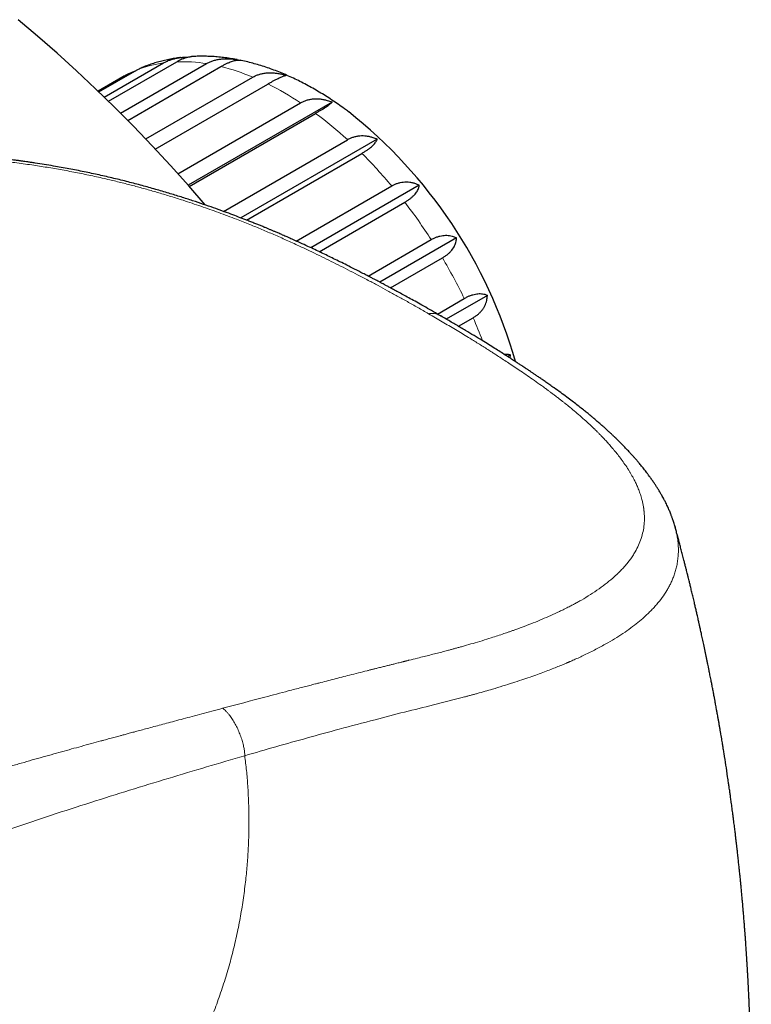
# Model space of a CAD drawing. Header units: millimetres. Extents: x 8 to 949, y 12 to 889.
# Tile 45 of 256: x 754 to 778, y 226 to 258. Entities that reach past the tile are written whole.
import ezdxf

# ---------------------------------------------------------------- set-up
doc = ezdxf.new("R2010")
doc.units = ezdxf.units.MM

msp = doc.modelspace()

# ---------------------------------------------------------------- linework, layer by layer
at = {"color": 7, "linetype": 'Continuous', "lineweight": 30}
for p, q in [((756.775, 255.288), (758.685, 256.391)), ((756.907, 255.159), (759.107, 256.429)), ((757.3, 254.77), (760.068, 256.368)), ((757.528, 254.541), (760.531, 256.274)), ((757.372, 255.945), (756.572, 255.484)), ((756.574, 255.482), (757.472, 256.001)), ((756.601, 255.456), (757.834, 256.168)), ((757.512, 256.022), (757.486, 256.008)), ((758.11, 253.941), (761.561, 255.933)), ((758.416, 253.617), (762.045, 255.712)), ((759.146, 252.824), (763.097, 255.105)), ((764.113, 255.132), (759.476, 252.455)), ((759.51, 252.416), (763.582, 254.766)), ((760.611, 251.611), (764.611, 253.919)), ((765.566, 253.936), (761.173, 251.4)), ((761.354, 251.331), (765.074, 253.478)), ((762.96, 250.654), (766.035, 252.429)), ((766.924, 252.455), (763.43, 250.438)), ((763.698, 250.312), (766.457, 251.905)), ((765.276, 249.526), (767.308, 250.699)), ((768.125, 250.753), (765.656, 249.327)), ((765.995, 249.147), (767.67, 250.114)), ((767.509, 248.305), (768.374, 248.804)), ((769.12, 248.904), (767.795, 248.139)), ((768.186, 247.91), (768.66, 248.184)), ((769.862, 246.99), (769.769, 246.936)), ((775.167, 241.45), (775.172, 241.432))]:
    msp.add_line(p, q, dxfattribs=at)
at = {"color": 7, "linetype": 'Continuous', "lineweight": 30, "flags": 128}
msp.add_lwpolyline([(760.03, 251.818), (759.499, 252.429), (758.911, 253.083), (758.316, 253.724), (757.715, 254.35), (757.108, 254.961), (756.495, 255.558), (755.877, 256.138), (755.254, 256.703), (754.626, 257.251), (753.995, 257.783)], dxfattribs=at)
at = {"color": 252, "linetype": 'Continuous', "lineweight": 0, "flags": 128}
msp.add_lwpolyline([(757.372, 255.945), (757.378, 255.949), (757.472, 256.001)], dxfattribs=at)
at = {"color": 252, "linetype": 'Continuous', "lineweight": 0}
for centre, radius, start, end in [((759.198, 252.693), 3.734, 97.8973, 111.4331), ((759.281, 251.542), 4.889, 80.7335, 92.0392), ((758.857, 249.508), 6.97, 67.1806, 76.1041), ((757.682, 246.94), 9.798, 56.4476, 63.5578), ((755.892, 244.371), 12.931, 47.6001, 53.5088), ((753.966, 242.336), 15.733, 39.9051, 45.089), ((752.554, 241.185), 17.556, 32.8158, 37.6344), ((752.23, 240.968), 17.945, 25.8926, 30.641), ((753.034, 241.335), 17.061, 20.9747, 23.6669)]:
    msp.add_arc(centre, radius, start, end, dxfattribs=at)
at = {"color": 7, "linetype": 'Continuous', "lineweight": 30}
msp.add_arc((754.882, 242.464), 15.746, 15.8708, 51.7013, dxfattribs=at)
for points, knots in [([(759.229, 256.563), (759.214, 256.561), (759.136, 256.553), (758.996, 256.53), (758.81, 256.495), (758.627, 256.452), (758.447, 256.404), (758.27, 256.349), (758.121, 256.297), (758.032, 256.261), (758, 256.248)], [0, 0, 0, 0, 0.035795, 0.185193, 0.333581, 0.481032, 0.627626, 0.773449, 0.918593, 1, 1, 1, 1]), ([(758.685, 256.391), (758.717, 256.408), (758.781, 256.443), (758.887, 256.486), (759.001, 256.521), (759.121, 256.548), (759.244, 256.567), (759.359, 256.577), (759.435, 256.578), (759.469, 256.579)], [0, 0, 0, 0, 0.145391, 0.29197, 0.442229, 0.593714, 0.739083, 0.885421, 1, 1, 1, 1]), ([(759.107, 256.429), (759.138, 256.446), (759.2, 256.48), (759.29, 256.522), (759.378, 256.555), (759.461, 256.578), (759.532, 256.592), (759.572, 256.595), (759.589, 256.596)], [0, 0, 0, 0, 0.172035, 0.345475, 0.523269, 0.702514, 0.874522, 1, 1, 1, 1]), ([(761.054, 256.496), (761.03, 256.501), (760.937, 256.519), (760.775, 256.544), (760.57, 256.571), (760.366, 256.59), (760.163, 256.602), (759.963, 256.607), (759.772, 256.606), (759.648, 256.6), (759.589, 256.597)], [0, 0, 0, 0, 0.049742, 0.190603, 0.330493, 0.469367, 0.607196, 0.743962, 0.879663, 1, 1, 1, 1]), ([(757.834, 256.168), (757.865, 256.185), (757.921, 256.216), (757.976, 256.239), (758, 256.249)], [0, 0, 0, 0, 0.55567, 1, 1, 1, 1]), ([(760.068, 256.368), (760.1, 256.385), (760.164, 256.419), (760.269, 256.46), (760.382, 256.491), (760.499, 256.513), (760.619, 256.525), (760.741, 256.528), (760.867, 256.522), (760.982, 256.508), (761.074, 256.493), (761.122, 256.483), (761.141, 256.479)], [0, 0, 0, 0, 0.107275, 0.215426, 0.326292, 0.438063, 0.54532, 0.653294, 0.763351, 0.874053, 0.951175, 1, 1, 1, 1]), ([(760.531, 256.274), (760.562, 256.292), (760.624, 256.326), (760.711, 256.37), (760.795, 256.408), (760.872, 256.438), (760.943, 256.46), (761.006, 256.474), (761.064, 256.482), (761.11, 256.482), (761.14, 256.48), (761.152, 256.477), (761.156, 256.476)], [0, 0, 0, 0, 0.109702, 0.220299, 0.333674, 0.447974, 0.557658, 0.668075, 0.780622, 0.893829, 0.972696, 1, 1, 1, 1]), ([(764.641, 254.82), (764.598, 254.853), (764.488, 254.935), (764.31, 255.06), (764.109, 255.197), (763.906, 255.328), (763.701, 255.454), (763.495, 255.574), (763.288, 255.687), (763.08, 255.795), (762.871, 255.897), (762.661, 255.992), (762.451, 256.081), (762.24, 256.163), (762.03, 256.238), (761.819, 256.307), (761.609, 256.368), (761.399, 256.422), (761.248, 256.458), (761.167, 256.474), (761.156, 256.476)], [0, 0, 0, 0, 0.0394437, 0.0991099, 0.1588369, 0.2186155, 0.2784338, 0.3382775, 0.398125, 0.4579522, 0.5177347, 0.5774446, 0.6370512, 0.6965214, 0.7558203, 0.8149116, 0.8737587, 0.9323258, 0.9905787, 1, 1, 1, 1]), ([(757.47, 255.999), (757.458, 255.993), (757.424, 255.976), (757.392, 255.957), (757.372, 255.944)], [0, 0, 0, 0, 0.363917, 1, 1, 1, 1]), ([(757.472, 256.001), (757.504, 256.018), (757.568, 256.053), (757.668, 256.096), (757.737, 256.12), (757.768, 256.13)], [0, 0, 0, 0, 0.351422, 0.705715, 1, 1, 1, 1]), ([(761.561, 255.933), (761.592, 255.95), (761.656, 255.984), (761.76, 256.022), (761.87, 256.051), (761.984, 256.069), (762.1, 256.076), (762.217, 256.073), (762.337, 256.06), (762.446, 256.039), (762.543, 256.016), (762.599, 255.998), (762.628, 255.99)], [0, 0, 0, 0, 0.104304, 0.20946, 0.317256, 0.425932, 0.530219, 0.635203, 0.742212, 0.849849, 0.924835, 1, 1, 1, 1]), ([(762.045, 255.712), (762.075, 255.73), (762.137, 255.765), (762.222, 255.812), (762.302, 255.854), (762.374, 255.891), (762.438, 255.921), (762.494, 255.946), (762.543, 255.966), (762.58, 255.978), (762.608, 255.986), (762.621, 255.988), (762.628, 255.99)], [0, 0, 0, 0, 0.1043039, 0.2094599, 0.3172561, 0.4259318, 0.5302193, 0.6352027, 0.742212, 0.8498488, 0.9248353, 1, 1, 1, 1]), ([(763.097, 255.105), (763.129, 255.122), (763.192, 255.155), (763.294, 255.193), (763.401, 255.22), (763.51, 255.235), (763.621, 255.239), (763.732, 255.232), (763.844, 255.214), (763.946, 255.19), (764.035, 255.162), (764.087, 255.142), (764.113, 255.132)], [0, 0, 0, 0, 0.1043039, 0.2094599, 0.3172561, 0.4259318, 0.5302193, 0.6352027, 0.742212, 0.8498488, 0.9248353, 1, 1, 1, 1]), ([(763.582, 254.766), (763.612, 254.784), (763.673, 254.82), (763.756, 254.87), (763.833, 254.918), (763.901, 254.962), (763.959, 255.002), (764.009, 255.038), (764.05, 255.071), (764.079, 255.096), (764.1, 255.117), (764.109, 255.127), (764.113, 255.132)], [0, 0, 0, 0, 0.104304, 0.20946, 0.317256, 0.425932, 0.530219, 0.635203, 0.742212, 0.849849, 0.924835, 1, 1, 1, 1]), ([(764.611, 253.919), (764.642, 253.936), (764.705, 253.97), (764.805, 254.007), (764.908, 254.034), (765.012, 254.048), (765.116, 254.05), (765.219, 254.042), (765.323, 254.023), (765.415, 253.997), (765.497, 253.968), (765.543, 253.947), (765.566, 253.936)], [0, 0, 0, 0, 0.104304, 0.20946, 0.317256, 0.425932, 0.530219, 0.635203, 0.742212, 0.849849, 0.924835, 1, 1, 1, 1]), ([(765.074, 253.478), (765.104, 253.496), (765.165, 253.532), (765.247, 253.586), (765.321, 253.64), (765.386, 253.692), (765.44, 253.742), (765.484, 253.79), (765.52, 253.836), (765.543, 253.875), (765.559, 253.909), (765.564, 253.927), (765.566, 253.936)], [0, 0, 0, 0, 0.104304, 0.20946, 0.317256, 0.425932, 0.530219, 0.635203, 0.742212, 0.849849, 0.924835, 1, 1, 1, 1]), ([(767.619, 248.242), (767.583, 248.262), (767.461, 248.332), (767.259, 248.448), (767.017, 248.585), (766.794, 248.71), (766.591, 248.822), (766.408, 248.923), (766.245, 249.012), (766.102, 249.089), (765.979, 249.155), (765.877, 249.21), (765.796, 249.253), (765.735, 249.285), (765.692, 249.308), (765.655, 249.328), (765.61, 249.351), (765.547, 249.385), (765.463, 249.429), (765.361, 249.482), (765.241, 249.544), (765.066, 249.634), (764.846, 249.747), (764.599, 249.871), (764.374, 249.984), (764.169, 250.085), (763.97, 250.182), (763.768, 250.279), (763.556, 250.38), (763.328, 250.486), (763.086, 250.598), (762.864, 250.698), (762.674, 250.782), (762.529, 250.846), (762.403, 250.9), (762.299, 250.945), (762.206, 250.984), (762.12, 251.02), (762.031, 251.058), (761.935, 251.097), (761.83, 251.141), (761.716, 251.187), (761.594, 251.236), (761.465, 251.287), (761.3, 251.352), (761.095, 251.431), (760.846, 251.525), (760.578, 251.623), (760.284, 251.728), (759.964, 251.839), (759.615, 251.956), (759.242, 252.076), (758.845, 252.198), (758.427, 252.321), (757.99, 252.442), (757.541, 252.561), (757.079, 252.675), (756.606, 252.784), (756.123, 252.887), (755.633, 252.983), (755.205, 253.06), (754.841, 253.121), (754.604, 253.158), (754.426, 253.185), (754.317, 253.2), (754.225, 253.213), (754.155, 253.223), (754.102, 253.23), (754.054, 253.237), (754.002, 253.244), (753.944, 253.251), (753.878, 253.26), (753.783, 253.272), (753.655, 253.288), (753.494, 253.307), (753.322, 253.326), (753.144, 253.345), (752.96, 253.363), (752.717, 253.386), (752.411, 253.412), (752.039, 253.439), (751.65, 253.462), (751.248, 253.481), (750.845, 253.494), (750.441, 253.502), (750.044, 253.504), (749.655, 253.5), (749.286, 253.492), (748.936, 253.48), (748.605, 253.464), (748.289, 253.446), (748.05, 253.43), (747.883, 253.417), (747.783, 253.41), (747.684, 253.402), (747.59, 253.394), (747.508, 253.386), (747.442, 253.38), (747.395, 253.376), (747.36, 253.373), (747.32, 253.369), (747.263, 253.363), (747.183, 253.355), (747.084, 253.345), (746.966, 253.333), (746.834, 253.318), (746.69, 253.301), (746.536, 253.283), (746.374, 253.262), (746.209, 253.24), (745.99, 253.21), (745.717, 253.17), (745.453, 253.127), (745.248, 253.093), (745.103, 253.068), (744.957, 253.042), (744.812, 253.015), (744.666, 252.988), (744.521, 252.96), (744.382, 252.932), (744.25, 252.905), (744.131, 252.88), (744.027, 252.858), (743.944, 252.84), (743.882, 252.826), (743.831, 252.815), (743.781, 252.804), (743.719, 252.79), (743.647, 252.773), (743.52, 252.744), (743.341, 252.702), (743.109, 252.644), (742.921, 252.596), (742.776, 252.558), (742.681, 252.533), (742.594, 252.51), (742.522, 252.49), (742.469, 252.475), (742.428, 252.464), (742.384, 252.452), (742.324, 252.435), (742.243, 252.412), (742.145, 252.383), (742.03, 252.349), (741.904, 252.312), (741.772, 252.272), (741.635, 252.23), (741.496, 252.186), (741.352, 252.14), (741.207, 252.093), (741.078, 252.051), (740.973, 252.016), (740.895, 251.99), (740.835, 251.97), (740.785, 251.953), (740.718, 251.93), (740.627, 251.899), (740.477, 251.848), (740.285, 251.782), (740.094, 251.716), (739.937, 251.661), (739.819, 251.62), (739.695, 251.577), (739.562, 251.53), (739.416, 251.478), (739.245, 251.418), (739.047, 251.348), (738.821, 251.266), (738.575, 251.178), (738.325, 251.087), (738.071, 250.994), (737.817, 250.9), (737.549, 250.8), (737.268, 250.695), (736.972, 250.583), (736.669, 250.468), (736.358, 250.348), (736.041, 250.225), (735.711, 250.096), (735.419, 249.98), (735.237, 249.908), (735.169, 249.88)], [0, 0, 0, 0, 0.003687, 0.012679, 0.020972, 0.028563, 0.035452, 0.041639, 0.047126, 0.051915, 0.056009, 0.059408, 0.062113, 0.064124, 0.065442, 0.066414, 0.067722, 0.069909, 0.072675, 0.07602, 0.079943, 0.08441, 0.09313, 0.10135, 0.108267, 0.114786, 0.120913, 0.127146, 0.133782, 0.140822, 0.148271, 0.156133, 0.161079, 0.165436, 0.169172, 0.172285, 0.174774, 0.17734, 0.179876, 0.182675, 0.185738, 0.189058, 0.192585, 0.196309, 0.200231, 0.206792, 0.213837, 0.221364, 0.229368, 0.238361, 0.247882, 0.257939, 0.268546, 0.279686, 0.291118, 0.302782, 0.314657, 0.326724, 0.338965, 0.351358, 0.36389, 0.371357, 0.378885, 0.381861, 0.384785, 0.387153, 0.388857, 0.390072, 0.391194, 0.392492, 0.393966, 0.395618, 0.397447, 0.401155, 0.405328, 0.409681, 0.414198, 0.418879, 0.423722, 0.432772, 0.442325, 0.45237, 0.462886, 0.473653, 0.484065, 0.49499, 0.505478, 0.51554, 0.525181, 0.534388, 0.543218, 0.551779, 0.554668, 0.557524, 0.560346, 0.563133, 0.565617, 0.567505, 0.56885, 0.569678, 0.57056, 0.572311, 0.574637, 0.577535, 0.581004, 0.58504, 0.589189, 0.593801, 0.598732, 0.603702, 0.608703, 0.618621, 0.628667, 0.633192, 0.637744, 0.64232, 0.646922, 0.65155, 0.656203, 0.660815, 0.664972, 0.669006, 0.672386, 0.675113, 0.677187, 0.678461, 0.680122, 0.682167, 0.684598, 0.687201, 0.694869, 0.702492, 0.710668, 0.713964, 0.71736, 0.720486, 0.72295, 0.724821, 0.725998, 0.727225, 0.729426, 0.732268, 0.735751, 0.73987, 0.744438, 0.749174, 0.754075, 0.75914, 0.764365, 0.769746, 0.775086, 0.77861, 0.781471, 0.783674, 0.785356, 0.787138, 0.791144, 0.795707, 0.804214, 0.813098, 0.817516, 0.822024, 0.826637, 0.831663, 0.837227, 0.843331, 0.851218, 0.859855, 0.869241, 0.879375, 0.888557, 0.898276, 0.90853, 0.919321, 0.930647, 0.942509, 0.954187, 0.966349, 0.979002, 0.992153, 1, 1, 1, 1]), ([(766.035, 252.429), (766.065, 252.445), (766.125, 252.478), (766.217, 252.514), (766.311, 252.541), (766.41, 252.558), (766.512, 252.563), (766.618, 252.556), (766.722, 252.535), (766.825, 252.502), (766.891, 252.471), (766.924, 252.455)], [0, 0, 0, 0, 0.099293, 0.19932, 0.301616, 0.404669, 0.52153, 0.63895, 0.757283, 0.878243, 1, 1, 1, 1]), ([(766.457, 251.905), (766.487, 251.923), (766.548, 251.959), (766.629, 252.017), (766.702, 252.076), (766.764, 252.136), (766.815, 252.196), (766.856, 252.255), (766.888, 252.315), (766.908, 252.368), (766.919, 252.415), (766.922, 252.442), (766.924, 252.455)], [0, 0, 0, 0, 0.104304, 0.20946, 0.317256, 0.425932, 0.530219, 0.635203, 0.742212, 0.849849, 0.924835, 1, 1, 1, 1]), ([(767.308, 250.699), (767.339, 250.716), (767.402, 250.75), (767.496, 250.788), (767.591, 250.817), (767.683, 250.834), (767.772, 250.841), (767.858, 250.837), (767.941, 250.824), (768.013, 250.803), (768.074, 250.779), (768.108, 250.762), (768.125, 250.753)], [0, 0, 0, 0, 0.104728, 0.209459, 0.317691, 0.425931, 0.530562, 0.635202, 0.74252, 0.849848, 0.924835, 1, 1, 1, 1]), ([(767.67, 250.114), (767.7, 250.132), (767.761, 250.169), (767.842, 250.23), (767.914, 250.295), (767.975, 250.363), (768.025, 250.432), (768.065, 250.503), (768.095, 250.575), (768.113, 250.642), (768.123, 250.701), (768.125, 250.736), (768.125, 250.753)], [0, 0, 0, 0, 0.104728, 0.209459, 0.317691, 0.425931, 0.530562, 0.635202, 0.74252, 0.849848, 0.924835, 1, 1, 1, 1]), ([(768.374, 248.804), (768.405, 248.821), (768.467, 248.856), (768.559, 248.896), (768.649, 248.927), (768.735, 248.949), (768.816, 248.96), (768.893, 248.962), (768.966, 248.956), (769.027, 248.942), (769.078, 248.924), (769.106, 248.911), (769.12, 248.904)], [0, 0, 0, 0, 0.104728, 0.209459, 0.317691, 0.425931, 0.530562, 0.635202, 0.74252, 0.849848, 0.924835, 1, 1, 1, 1]), ([(768.66, 248.184), (768.691, 248.203), (768.751, 248.24), (768.832, 248.304), (768.904, 248.374), (768.966, 248.449), (769.016, 248.527), (769.057, 248.608), (769.087, 248.692), (769.106, 248.771), (769.116, 248.841), (769.118, 248.883), (769.12, 248.904)], [0, 0, 0, 0, 0.104728, 0.209459, 0.317691, 0.425931, 0.530562, 0.635202, 0.74252, 0.849848, 0.924835, 1, 1, 1, 1]), ([(775.167, 241.45), (775.161, 241.473), (775.147, 241.522), (775.126, 241.591), (775.106, 241.654), (775.089, 241.702), (775.075, 241.742), (775.061, 241.78), (775.047, 241.819), (775.021, 241.886), (774.981, 241.984), (774.932, 242.094), (774.889, 242.183), (774.858, 242.245), (774.831, 242.298), (774.804, 242.349), (774.773, 242.406), (774.733, 242.477), (774.686, 242.56), (774.631, 242.65), (774.575, 242.738), (774.521, 242.822), (774.472, 242.895), (774.43, 242.954), (774.395, 243.004), (774.357, 243.057), (774.313, 243.118), (774.263, 243.185), (774.212, 243.252), (774.161, 243.316), (774.111, 243.378), (774.065, 243.435), (774.025, 243.483), (773.992, 243.523), (773.962, 243.559), (773.928, 243.598), (773.882, 243.651), (773.821, 243.721), (773.745, 243.805), (773.661, 243.896), (773.571, 243.99), (773.494, 244.07), (773.436, 244.129), (773.403, 244.162), (773.379, 244.186), (773.359, 244.206), (773.33, 244.234), (773.287, 244.276), (773.23, 244.331), (773.165, 244.393), (773.093, 244.461), (773.012, 244.536), (772.926, 244.615), (772.834, 244.697), (772.738, 244.781), (772.634, 244.87), (772.538, 244.952), (772.455, 245.021), (772.391, 245.074), (772.335, 245.12), (772.254, 245.186), (772.145, 245.272), (772.002, 245.384), (771.845, 245.504), (771.67, 245.635), (771.476, 245.778), (771.295, 245.908), (771.136, 246.02), (771.011, 246.108), (770.896, 246.188), (770.79, 246.26), (770.695, 246.325), (770.611, 246.382), (770.539, 246.43), (770.479, 246.47), (770.434, 246.501), (770.399, 246.524), (770.363, 246.548), (770.316, 246.579), (770.251, 246.622), (770.17, 246.676), (770.073, 246.739), (769.96, 246.813), (769.833, 246.895), (769.689, 246.988), (769.528, 247.09), (769.35, 247.202), (769.155, 247.324), (768.934, 247.46), (768.686, 247.612), (768.409, 247.778), (768.108, 247.956), (767.843, 248.112), (767.677, 248.208), (767.62, 248.241)], [0, 0, 0, 0, 0.007582, 0.016445, 0.023755, 0.029517, 0.034525, 0.039558, 0.044613, 0.049692, 0.065954, 0.083193, 0.093091, 0.101269, 0.107734, 0.11419, 0.121768, 0.130465, 0.14235, 0.154536, 0.166251, 0.177495, 0.188008, 0.195173, 0.201346, 0.208011, 0.216218, 0.225707, 0.234387, 0.243003, 0.251555, 0.259541, 0.266062, 0.271028, 0.275436, 0.280728, 0.286925, 0.297346, 0.309113, 0.321582, 0.334751, 0.348373, 0.354592, 0.359216, 0.362247, 0.364721, 0.367583, 0.374335, 0.382581, 0.391204, 0.401012, 0.411892, 0.423682, 0.435157, 0.447368, 0.460309, 0.473782, 0.482989, 0.490415, 0.497001, 0.503633, 0.519608, 0.536047, 0.554226, 0.574353, 0.596413, 0.620394, 0.635222, 0.649073, 0.661668, 0.673013, 0.683427, 0.692518, 0.70029, 0.706724, 0.711753, 0.714866, 0.71814, 0.723217, 0.73011, 0.738814, 0.749329, 0.761123, 0.774581, 0.789703, 0.80649, 0.824944, 0.84507, 0.866876, 0.892816, 0.920819, 0.950877, 0.982971, 1, 1, 1, 1]), ([(769.656, 247.008), (769.662, 247.009), (769.691, 247.014), (769.738, 247.015), (769.789, 247.01), (769.83, 247.001), (769.852, 246.993), (769.862, 246.99)], [0, 0, 0, 0, 0.071992, 0.344998, 0.61803, 0.808788, 1, 1, 1, 1]), ([(769.85, 246.884), (769.852, 246.895), (769.858, 246.93), (769.861, 246.965), (769.862, 246.99)], [0, 0, 0, 0, 0.324339, 1, 1, 1, 1]), ([(777.475, 218.153), (777.477, 218.18), (777.48, 218.238), (777.486, 218.324), (777.491, 218.414), (777.496, 218.507), (777.505, 218.659), (777.517, 218.871), (777.53, 219.128), (777.541, 219.369), (777.552, 219.611), (777.562, 219.854), (777.572, 220.094), (777.578, 220.265), (777.582, 220.382), (777.584, 220.464), (777.587, 220.554), (777.59, 220.64), (777.592, 220.712), (777.594, 220.77), (777.595, 220.821), (777.597, 220.87), (777.598, 220.92), (777.599, 220.974), (777.601, 221.039), (777.603, 221.115), (777.605, 221.198), (777.607, 221.28), (777.608, 221.363), (777.61, 221.447), (777.612, 221.544), (777.614, 221.651), (777.616, 221.767), (777.617, 221.885), (777.619, 222), (777.62, 222.118), (777.621, 222.237), (777.622, 222.36), (777.623, 222.482), (777.624, 222.607), (777.624, 222.746), (777.625, 222.886), (777.625, 223.018), (777.624, 223.131), (777.624, 223.23), (777.624, 223.317), (777.623, 223.391), (777.623, 223.452), (777.622, 223.512), (777.622, 223.579), (777.621, 223.657), (777.62, 223.738), (777.619, 223.814), (777.618, 223.886), (777.618, 223.95), (777.617, 224.009), (777.616, 224.065), (777.615, 224.125), (777.614, 224.195), (777.612, 224.281), (777.611, 224.371), (777.609, 224.46), (777.607, 224.545), (777.605, 224.63), (777.603, 224.713), (777.601, 224.789), (777.6, 224.854), (777.598, 224.91), (777.597, 224.965), (777.595, 225.028), (777.593, 225.1), (777.59, 225.183), (777.588, 225.276), (777.584, 225.38), (777.58, 225.494), (777.577, 225.599), (777.573, 225.686), (777.571, 225.748), (777.569, 225.802), (777.567, 225.856), (777.564, 225.928), (777.56, 226.018), (777.556, 226.126), (777.551, 226.238), (777.546, 226.348), (777.541, 226.447), (777.537, 226.535), (777.532, 226.624), (777.527, 226.723), (777.521, 226.833), (777.515, 226.951), (777.508, 227.071), (777.502, 227.188), (777.496, 227.291), (777.49, 227.379), (777.485, 227.46), (777.48, 227.55), (777.473, 227.649), (777.466, 227.755), (777.459, 227.86), (777.453, 227.959), (777.446, 228.049), (777.441, 228.127), (777.436, 228.192), (777.432, 228.251), (777.427, 228.31), (777.422, 228.386), (777.414, 228.482), (777.405, 228.602), (777.394, 228.739), (777.384, 228.865), (777.376, 228.969), (777.37, 229.039), (777.365, 229.093), (777.361, 229.136), (777.358, 229.176), (777.353, 229.233), (777.346, 229.312), (777.337, 229.413), (777.328, 229.512), (777.32, 229.605), (777.312, 229.69), (777.304, 229.774), (777.296, 229.852), (777.29, 229.915), (777.286, 229.961), (777.281, 230.009), (777.275, 230.073), (777.265, 230.164), (777.254, 230.276), (777.241, 230.407), (777.225, 230.555), (777.207, 230.72), (777.191, 230.865), (777.179, 230.978), (777.171, 231.047), (777.165, 231.102), (777.159, 231.151), (777.153, 231.2), (777.147, 231.251), (777.141, 231.305), (777.132, 231.386), (777.118, 231.5), (777.099, 231.656), (777.082, 231.797), (777.067, 231.908), (777.059, 231.976), (777.052, 232.028), (777.046, 232.075), (777.039, 232.128), (777.03, 232.199), (777.019, 232.287), (777.005, 232.386), (776.992, 232.486), (776.977, 232.6), (776.959, 232.726), (776.94, 232.861), (776.924, 232.98), (776.91, 233.074), (776.899, 233.151), (776.888, 233.224), (776.876, 233.308), (776.848, 233.495), (776.806, 233.777), (776.763, 234.052), (776.735, 234.226), (776.723, 234.296), (776.713, 234.358), (776.703, 234.422), (776.691, 234.495), (776.677, 234.581), (776.661, 234.676), (776.643, 234.778), (776.625, 234.884), (776.607, 234.992), (776.588, 235.101), (776.569, 235.209), (776.551, 235.311), (776.535, 235.399), (776.523, 235.47), (776.512, 235.529), (776.501, 235.588), (776.488, 235.659), (776.473, 235.745), (776.454, 235.844), (776.432, 235.962), (776.408, 236.093), (776.38, 236.235), (776.354, 236.373), (776.33, 236.495), (776.31, 236.599), (776.293, 236.681), (776.278, 236.76), (776.261, 236.843), (776.243, 236.935), (776.222, 237.035), (776.201, 237.137), (776.18, 237.243), (776.158, 237.346), (776.129, 237.484), (776.094, 237.65), (776.053, 237.838), (776.017, 238.005), (775.986, 238.148), (775.963, 238.25), (775.947, 238.319), (775.936, 238.369), (775.923, 238.427), (775.907, 238.499), (775.885, 238.596), (775.858, 238.712), (775.828, 238.841), (775.795, 238.985), (775.758, 239.139), (775.719, 239.303), (775.683, 239.453), (775.651, 239.587), (775.623, 239.699), (775.603, 239.782), (775.587, 239.845), (775.573, 239.9), (775.557, 239.967), (775.536, 240.049), (775.511, 240.147), (775.483, 240.26), (775.448, 240.396), (775.409, 240.546), (775.368, 240.704), (775.329, 240.85), (775.293, 240.985), (775.26, 241.11), (775.226, 241.235), (775.197, 241.341), (775.179, 241.409), (775.172, 241.432)], [0, 0, 0, 0, 0.00344, 0.00712, 0.01071, 0.014546, 0.018749, 0.029555, 0.040801, 0.050722, 0.059512, 0.070885, 0.081064, 0.089284, 0.092198, 0.095634, 0.099589, 0.103375, 0.106373, 0.108604, 0.110632, 0.112718, 0.114642, 0.11687, 0.11956, 0.122713, 0.126327, 0.12999, 0.132967, 0.136667, 0.140473, 0.145157, 0.150063, 0.154969, 0.159838, 0.164516, 0.16972, 0.174807, 0.179851, 0.185, 0.190553, 0.197328, 0.202504, 0.207197, 0.211405, 0.215054, 0.218115, 0.22063, 0.222769, 0.225643, 0.229133, 0.232543, 0.235759, 0.238781, 0.24155, 0.243891, 0.246211, 0.248499, 0.251458, 0.255088, 0.259281, 0.262834, 0.266393, 0.269957, 0.273526, 0.276876, 0.279511, 0.281724, 0.28395, 0.286572, 0.28959, 0.293077, 0.297016, 0.301409, 0.306255, 0.311398, 0.31474, 0.317261, 0.319262, 0.321529, 0.324102, 0.328388, 0.332937, 0.337734, 0.342626, 0.34685, 0.3503, 0.353855, 0.358078, 0.362898, 0.367906, 0.373038, 0.378215, 0.382728, 0.386133, 0.389363, 0.393155, 0.397493, 0.402048, 0.406708, 0.410784, 0.414744, 0.418086, 0.420786, 0.423059, 0.425582, 0.428405, 0.432775, 0.437817, 0.443662, 0.45031, 0.453956, 0.457003, 0.45928, 0.460848, 0.462492, 0.464451, 0.468166, 0.472622, 0.47732, 0.480899, 0.484526, 0.488201, 0.491744, 0.494539, 0.496315, 0.497641, 0.500651, 0.504561, 0.50937, 0.515025, 0.521395, 0.528473, 0.536257, 0.540031, 0.543001, 0.545168, 0.547163, 0.549269, 0.551484, 0.553808, 0.556243, 0.561909, 0.568605, 0.576335, 0.580148, 0.583076, 0.585109, 0.586867, 0.589169, 0.592018, 0.596078, 0.600554, 0.604868, 0.609012, 0.615361, 0.621264, 0.626488, 0.630809, 0.633575, 0.636526, 0.640226, 0.644589, 0.660814, 0.676954, 0.680596, 0.683641, 0.686107, 0.688736, 0.691923, 0.695668, 0.699949, 0.704395, 0.70909, 0.713823, 0.718594, 0.723402, 0.728021, 0.731901, 0.734988, 0.737329, 0.739706, 0.742796, 0.746596, 0.751098, 0.755807, 0.762175, 0.76842, 0.774541, 0.780381, 0.784523, 0.788175, 0.791343, 0.794847, 0.799281, 0.803417, 0.808112, 0.812869, 0.817442, 0.821833, 0.831132, 0.839491, 0.846886, 0.853233, 0.858525, 0.86052, 0.862511, 0.865091, 0.868297, 0.872129, 0.877972, 0.883806, 0.889427, 0.897178, 0.904483, 0.911333, 0.91736, 0.922377, 0.926385, 0.928516, 0.930812, 0.933813, 0.937518, 0.941925, 0.947035, 0.952681, 0.960264, 0.96734, 0.973912, 0.979979, 0.985634, 0.990776, 0.99688, 1, 1, 1, 1])]:
    msp.add_open_spline(points, degree=3, knots=knots, dxfattribs=at)
at = {"color": 252, "linetype": 'Continuous', "lineweight": 0}
for points, knots in [([(767.224, 248.315), (767.109, 248.381), (766.882, 248.511), (766.545, 248.7), (766.22, 248.881), (765.906, 249.054), (765.594, 249.222), (765.272, 249.393), (764.947, 249.563), (764.625, 249.729), (764.316, 249.885), (764.011, 250.038), (763.702, 250.189), (763.38, 250.344), (763.024, 250.511), (762.644, 250.685), (762.248, 250.86), (761.857, 251.027), (761.454, 251.193), (760.991, 251.375), (760.467, 251.573), (759.894, 251.775), (759.38, 251.947), (758.925, 252.09), (758.531, 252.209), (758.138, 252.321), (757.745, 252.428), (757.349, 252.53), (756.921, 252.634), (756.462, 252.739), (755.972, 252.841), (755.481, 252.935), (754.992, 253.02), (754.485, 253.1), (753.958, 253.173), (753.409, 253.238), (752.861, 253.293), (752.319, 253.337), (751.79, 253.37), (751.272, 253.392), (750.757, 253.405), (750.244, 253.409), (749.842, 253.404), (749.548, 253.397), (749.362, 253.392), (749.176, 253.385), (748.99, 253.376), (748.804, 253.367), (748.618, 253.356), (748.322, 253.337), (747.917, 253.306), (747.425, 253.259), (746.951, 253.206), (746.496, 253.146), (746.04, 253.079), (745.685, 253.021), (745.426, 252.975), (745.264, 252.945), (745.101, 252.915), (744.939, 252.883), (744.777, 252.85), (744.616, 252.817), (744.434, 252.778), (744.233, 252.733), (744.012, 252.683), (743.798, 252.631), (743.495, 252.556), (743.101, 252.452), (742.611, 252.313), (742.261, 252.206), (742.046, 252.138), (741.966, 252.112), (741.883, 252.085), (741.797, 252.057), (741.708, 252.028), (741.616, 251.997), (741.527, 251.968), (741.443, 251.939), (741.375, 251.916), (741.323, 251.899), (741.285, 251.886), (741.247, 251.873), (741.2, 251.857), (741.138, 251.836), (741.057, 251.808), (740.956, 251.773), (740.87, 251.744), (740.803, 251.72), (740.759, 251.705), (740.713, 251.689), (740.666, 251.673), (740.617, 251.656), (740.57, 251.64), (740.407, 251.583), (740.187, 251.506), (739.906, 251.407), (739.685, 251.328), (739.467, 251.25), (739.252, 251.172), (739.031, 251.092), (738.799, 251.008), (738.472, 250.887), (738.065, 250.736), (737.586, 250.556), (737.127, 250.38), (736.687, 250.21), (736.266, 250.045), (735.992, 249.936), (735.859, 249.882)], [0, 0, 0, 0, 0.01236, 0.024249, 0.035668, 0.046617, 0.057098, 0.067953, 0.079661, 0.090175, 0.10048, 0.110579, 0.120472, 0.130906, 0.141918, 0.154704, 0.16703, 0.178901, 0.190577, 0.203429, 0.219978, 0.236236, 0.25223, 0.263041, 0.273729, 0.284306, 0.294783, 0.30517, 0.315728, 0.328414, 0.341089, 0.353776, 0.366381, 0.378876, 0.392946, 0.407124, 0.421442, 0.435803, 0.449715, 0.463506, 0.477446, 0.491557, 0.505859, 0.511112, 0.516396, 0.521709, 0.527055, 0.532432, 0.537843, 0.543287, 0.55844, 0.57387, 0.587894, 0.60216, 0.616679, 0.631459, 0.636822, 0.642212, 0.647629, 0.653072, 0.658542, 0.664041, 0.669567, 0.677212, 0.684912, 0.692667, 0.699841, 0.717317, 0.735415, 0.754142, 0.757061, 0.760114, 0.763302, 0.766624, 0.770081, 0.773672, 0.777398, 0.780419, 0.783524, 0.785345, 0.786487, 0.787973, 0.789801, 0.791973, 0.795328, 0.799269, 0.803796, 0.805452, 0.807174, 0.808963, 0.810818, 0.812739, 0.814727, 0.816298, 0.831794, 0.840604, 0.849286, 0.857842, 0.86627, 0.874571, 0.8839, 0.89355, 0.913114, 0.931948, 0.950052, 0.967429, 0.984077, 1, 1, 1, 1]), ([(767.224, 248.315), (767.372, 248.229), (767.664, 248.059), (768.092, 247.804), (768.425, 247.602), (768.667, 247.453), (768.823, 247.356), (768.978, 247.259), (769.126, 247.165), (769.257, 247.082), (769.386, 246.999), (769.524, 246.91), (769.686, 246.804), (769.862, 246.688), (770.052, 246.561), (770.254, 246.425), (770.468, 246.278), (770.694, 246.12), (770.869, 245.995), (770.983, 245.912), (771.029, 245.878), (771.064, 245.852), (771.098, 245.827), (771.15, 245.789), (771.223, 245.734), (771.305, 245.673), (771.382, 245.614), (771.45, 245.562), (771.523, 245.505), (771.598, 245.446), (771.667, 245.391), (771.775, 245.304), (771.921, 245.183), (772.109, 245.022), (772.289, 244.863), (772.429, 244.734), (772.511, 244.657), (772.538, 244.631), (772.542, 244.627), (772.548, 244.621), (772.56, 244.609), (772.582, 244.589), (772.616, 244.556), (772.664, 244.508), (772.727, 244.444), (772.803, 244.367), (772.888, 244.277), (772.981, 244.177), (773.08, 244.067), (773.186, 243.944), (773.296, 243.809), (773.41, 243.662), (773.526, 243.502), (773.605, 243.384), (773.648, 243.316), (773.656, 243.304), (773.66, 243.298), (773.664, 243.292), (773.668, 243.285), (773.672, 243.279), (773.682, 243.262), (773.707, 243.222), (773.746, 243.157), (773.792, 243.075), (773.843, 242.98), (773.899, 242.87), (773.956, 242.743), (774.012, 242.603), (774.065, 242.452), (774.104, 242.313), (774.132, 242.188), (774.147, 242.106), (774.156, 242.051), (774.159, 242.025), (774.162, 242.002), (774.165, 241.98), (774.174, 241.897), (774.183, 241.744), (774.174, 241.525), (774.139, 241.299), (774.079, 241.078), (773.995, 240.86), (773.9, 240.673), (773.804, 240.517), (773.739, 240.424), (773.699, 240.371), (773.688, 240.356), (773.68, 240.346), (773.671, 240.335), (773.661, 240.322), (773.65, 240.308), (773.637, 240.291), (773.617, 240.266), (773.588, 240.231), (773.548, 240.184), (773.5, 240.131), (773.447, 240.074), (773.389, 240.014), (773.345, 239.97), (773.315, 239.941), (773.301, 239.928), (773.287, 239.915), (773.273, 239.902), (773.259, 239.889), (773.244, 239.875), (773.229, 239.861), (773.144, 239.784), (772.979, 239.647), (772.721, 239.454), (772.444, 239.269), (772.232, 239.141), (772.096, 239.063), (772.042, 239.033), (771.984, 239.001), (771.927, 238.97), (771.869, 238.939), (771.812, 238.908), (771.722, 238.862), (771.598, 238.799), (771.401, 238.704), (771.166, 238.595), (770.883, 238.473), (770.6, 238.357), (770.316, 238.247), (770.11, 238.171), (769.984, 238.126), (769.934, 238.108), (769.883, 238.09), (769.834, 238.073), (769.783, 238.055), (769.723, 238.035), (769.612, 237.997), (769.451, 237.943), (769.215, 237.867), (768.953, 237.785), (768.664, 237.699), (768.433, 237.632), (768.262, 237.584), (768.149, 237.553), (768.045, 237.524), (767.942, 237.496), (767.811, 237.461), (767.651, 237.419), (767.461, 237.37), (767.27, 237.322), (767.071, 237.273), (766.846, 237.217), (766.675, 237.175), (766.566, 237.148), (766.537, 237.14), (766.507, 237.133), (766.477, 237.125), (766.448, 237.118), (766.422, 237.111), (766.394, 237.104), (766.358, 237.095), (766.305, 237.082), (766.236, 237.065), (766.152, 237.044), (766.055, 237.02), (765.949, 236.993), (765.833, 236.965), (765.704, 236.932), (765.598, 236.906), (765.52, 236.886), (765.474, 236.875), (765.428, 236.863), (765.382, 236.852), (765.336, 236.84), (765.291, 236.829), (765.072, 236.774), (764.702, 236.68), (764.183, 236.548), (763.815, 236.453), (763.584, 236.394), (763.486, 236.369), (763.397, 236.345), (763.307, 236.322), (763.218, 236.299), (763.017, 236.247), (762.594, 236.137), (761.75, 235.915), (761.042, 235.727), (760.588, 235.606)], [0, 0, 0, 0, 0.015959, 0.031582, 0.046869, 0.052783, 0.058644, 0.064455, 0.070213, 0.075495, 0.079378, 0.085082, 0.091363, 0.09822, 0.105653, 0.113661, 0.122246, 0.13141, 0.141156, 0.144, 0.145704, 0.146987, 0.148425, 0.15002, 0.153609, 0.157803, 0.160587, 0.163588, 0.166805, 0.170239, 0.173628, 0.176124, 0.185056, 0.194008, 0.203221, 0.211828, 0.215592, 0.216065, 0.216132, 0.216275, 0.216996, 0.218145, 0.21972, 0.222499, 0.226041, 0.230346, 0.235411, 0.240857, 0.24697, 0.253751, 0.261202, 0.269328, 0.278136, 0.287638, 0.289003, 0.289365, 0.289697, 0.290036, 0.290382, 0.290735, 0.291095, 0.293202, 0.297501, 0.30192, 0.306885, 0.31331, 0.320464, 0.328341, 0.336935, 0.346236, 0.352312, 0.35865, 0.360519, 0.36186, 0.363201, 0.364542, 0.365882, 0.377846, 0.391706, 0.405628, 0.419612, 0.433706, 0.448142, 0.456985, 0.465782, 0.467505, 0.468294, 0.468955, 0.469741, 0.470649, 0.471681, 0.472836, 0.474115, 0.477042, 0.480462, 0.484375, 0.488782, 0.493071, 0.497744, 0.498707, 0.499686, 0.500679, 0.501687, 0.502711, 0.503749, 0.504803, 0.505871, 0.521585, 0.53734, 0.553059, 0.568664, 0.57117, 0.574097, 0.576998, 0.579873, 0.582722, 0.585546, 0.588345, 0.595915, 0.603302, 0.616052, 0.628245, 0.640797, 0.652719, 0.664017, 0.666078, 0.668117, 0.670133, 0.672129, 0.674102, 0.676236, 0.679255, 0.68738, 0.69525, 0.70669, 0.71755, 0.727832, 0.732479, 0.736466, 0.740194, 0.743923, 0.747652, 0.754419, 0.761189, 0.767961, 0.774736, 0.78232, 0.791677, 0.792723, 0.793768, 0.794813, 0.795856, 0.796899, 0.797941, 0.798587, 0.799876, 0.801723, 0.80413, 0.807096, 0.810621, 0.814232, 0.818287, 0.822786, 0.827729, 0.829375, 0.830978, 0.832579, 0.834178, 0.835775, 0.837369, 0.838962, 0.858689, 0.876021, 0.893087, 0.897001, 0.900105, 0.903209, 0.906313, 0.909417, 0.912522, 0.927158, 0.953299, 1, 1, 1, 1]), ([(767.619, 248.24), (767.605, 248.248), (767.567, 248.271), (767.5, 248.297), (767.423, 248.318), (767.351, 248.328), (767.285, 248.326), (767.243, 248.318), (767.224, 248.315)], [0, 0, 0, 0, 0.121913, 0.341266, 0.545656, 0.72446, 0.873365, 1, 1, 1, 1]), ([(775.172, 241.432), (775.179, 241.406), (775.197, 241.341), (775.219, 241.24), (775.239, 241.132), (775.254, 241.03), (775.264, 240.934), (775.271, 240.849), (775.273, 240.787), (775.274, 240.754), (775.274, 240.742), (775.274, 240.739), (775.274, 240.735), (775.274, 240.732), (775.274, 240.729), (775.275, 240.664), (775.271, 240.542), (775.253, 240.367), (775.224, 240.202), (775.186, 240.046), (775.14, 239.901), (775.088, 239.766), (775.032, 239.64), (774.971, 239.52), (774.881, 239.363), (774.752, 239.168), (774.616, 238.997), (774.516, 238.883), (774.462, 238.825), (774.406, 238.767), (774.349, 238.709), (774.29, 238.651), (774.185, 238.552), (774.025, 238.413), (773.801, 238.235), (773.555, 238.06), (773.289, 237.886), (772.991, 237.708), (772.661, 237.527), (772.31, 237.351), (772.018, 237.215), (771.842, 237.137), (771.775, 237.109), (771.754, 237.1), (771.733, 237.091), (771.712, 237.082), (771.691, 237.073), (771.627, 237.045), (771.514, 236.998), (771.346, 236.93), (771.16, 236.857), (770.956, 236.78), (770.732, 236.697), (770.488, 236.611), (770.221, 236.52), (769.93, 236.424), (769.614, 236.325), (769.316, 236.234), (769.041, 236.154), (768.861, 236.103), (768.745, 236.07), (768.694, 236.056), (768.643, 236.042), (768.592, 236.028), (768.54, 236.014), (768.488, 236), (768.436, 235.986), (768.071, 235.888), (767.409, 235.722), (766.444, 235.487), (765.433, 235.224), (764.389, 234.947), (763.323, 234.656), (762.309, 234.371), (761.635, 234.176), (761.301, 234.08)], [0, 0, 0, 0, 0.006277, 0.01592, 0.024861, 0.033102, 0.041358, 0.048766, 0.054584, 0.056936, 0.057235, 0.057532, 0.057826, 0.058118, 0.058408, 0.058696, 0.074548, 0.089746, 0.104288, 0.118175, 0.131408, 0.143769, 0.155502, 0.166606, 0.177955, 0.200907, 0.224165, 0.230308, 0.236472, 0.242658, 0.248865, 0.255093, 0.261342, 0.281252, 0.301638, 0.322505, 0.343851, 0.365678, 0.390242, 0.41539, 0.438002, 0.448094, 0.449422, 0.450752, 0.452083, 0.453415, 0.454749, 0.456085, 0.465526, 0.475911, 0.487241, 0.499515, 0.512736, 0.526904, 0.542019, 0.558523, 0.576025, 0.594526, 0.607283, 0.620475, 0.623118, 0.625777, 0.628453, 0.631146, 0.633856, 0.636582, 0.639326, 0.642086, 0.693523, 0.740846, 0.789126, 0.847458, 0.899107, 0.949954, 1, 1, 1, 1]), ([(760.588, 235.606), (760.474, 235.576), (760.251, 235.516), (759.924, 235.429), (759.615, 235.347), (759.322, 235.268), (759.047, 235.195), (758.789, 235.126), (758.549, 235.062), (758.323, 235.001), (758.112, 234.944), (757.917, 234.892), (757.741, 234.845), (757.585, 234.803), (757.448, 234.766), (757.349, 234.739), (757.272, 234.718), (757.205, 234.7), (757.124, 234.679), (757.036, 234.655), (756.946, 234.631), (756.855, 234.606), (756.761, 234.581), (756.595, 234.535), (756.351, 234.469), (756.035, 234.383), (755.716, 234.295), (755.394, 234.206), (755.058, 234.112), (754.714, 234.016), (754.363, 233.916), (754.005, 233.814), (753.712, 233.73), (753.496, 233.667), (753.37, 233.631), (753.26, 233.599), (753.158, 233.569), (753.054, 233.538), (752.855, 233.48), (752.556, 233.392), (752.15, 233.271), (751.75, 233.15), (751.358, 233.031), (751.082, 232.947), (750.903, 232.892), (750.826, 232.868), (750.748, 232.844), (750.67, 232.82), (750.598, 232.797), (750.534, 232.778), (750.477, 232.76), (750.37, 232.727), (750.205, 232.675), (749.978, 232.604), (749.736, 232.528), (749.463, 232.442), (749.159, 232.345), (748.821, 232.237), (748.462, 232.122), (748.099, 232.004), (747.732, 231.885), (747.481, 231.802), (747.338, 231.755), (747.308, 231.745), (747.282, 231.736), (747.255, 231.728), (747.229, 231.719), (747.202, 231.71), (747.134, 231.687), (746.955, 231.628), (746.659, 231.529), (746.28, 231.402), (745.882, 231.267), (745.52, 231.143), (745.198, 231.032), (745, 230.964), (744.877, 230.921), (744.832, 230.905), (744.786, 230.889), (744.741, 230.873), (744.696, 230.858), (744.651, 230.842), (744.434, 230.766), (743.897, 230.576), (743.337, 230.374), (742.913, 230.219), (742.773, 230.168), (742.624, 230.113), (742.475, 230.058), (742.325, 230.002), (741.992, 229.878), (741.29, 229.615), (740.265, 229.224), (739.103, 228.771), (738.358, 228.474), (737.986, 228.326)], [0, 0, 0, 0, 0.015429, 0.030067, 0.043913, 0.056969, 0.069234, 0.080708, 0.091392, 0.101286, 0.110804, 0.119454, 0.127237, 0.134153, 0.140202, 0.145384, 0.147301, 0.150386, 0.154185, 0.158062, 0.162017, 0.16605, 0.17016, 0.174349, 0.18802, 0.202461, 0.216005, 0.230162, 0.244932, 0.260316, 0.275504, 0.291245, 0.307541, 0.314094, 0.319735, 0.324173, 0.328674, 0.333238, 0.337866, 0.354908, 0.372755, 0.391408, 0.407699, 0.424559, 0.427937, 0.431338, 0.43476, 0.438205, 0.441671, 0.444241, 0.44667, 0.449152, 0.458457, 0.468448, 0.479124, 0.490487, 0.504458, 0.519345, 0.535146, 0.551861, 0.567328, 0.583503, 0.58508, 0.586239, 0.587403, 0.588573, 0.589747, 0.590927, 0.592113, 0.598725, 0.614578, 0.631274, 0.648814, 0.667197, 0.679157, 0.691449, 0.693486, 0.695477, 0.697468, 0.699458, 0.701449, 0.703439, 0.70543, 0.730296, 0.774641, 0.780058, 0.78669, 0.793323, 0.799955, 0.806586, 0.813218, 0.844481, 0.900306, 0.950151, 1, 1, 1, 1]), ([(760.588, 235.606), (760.605, 235.593), (760.642, 235.566), (760.698, 235.515), (760.757, 235.451), (760.829, 235.362), (760.909, 235.245), (760.994, 235.101), (761.074, 234.945), (761.143, 234.782), (761.202, 234.617), (761.248, 234.459), (761.279, 234.316), (761.296, 234.191), (761.299, 234.115), (761.301, 234.08)], [0, 0, 0, 0, 0.044401, 0.09299, 0.148114, 0.210265, 0.302192, 0.40024, 0.500016, 0.599732, 0.697623, 0.789372, 0.87058, 0.939643, 1, 1, 1, 1]), ([(738.711, 226.075), (739.243, 226.289), (740.305, 226.718), (741.9, 227.344), (743.499, 227.959), (745.105, 228.562), (746.721, 229.162), (748.35, 229.765), (749.865, 230.326), (751.257, 230.839), (752.529, 231.298), (753.8, 231.741), (755.07, 232.167), (756.334, 232.575), (757.589, 232.969), (758.833, 233.349), (760.072, 233.72), (760.891, 233.96), (761.301, 234.08)], [0, 0, 0, 0, 0.071318, 0.142545, 0.213692, 0.284788, 0.355929, 0.42721, 0.498627, 0.554668, 0.610685, 0.666621, 0.722549, 0.7786, 0.8338, 0.889093, 0.94447, 1, 1, 1, 1]), ([(761.301, 234.08), (761.32, 233.921), (761.36, 233.599), (761.4, 233.106), (761.426, 232.598), (761.437, 232.083), (761.433, 231.565), (761.413, 231.049), (761.378, 230.531), (761.324, 229.99), (761.251, 229.427), (761.154, 228.842), (761.036, 228.259), (760.897, 227.676), (760.736, 227.094), (760.552, 226.514), (760.346, 225.939), (760.117, 225.368), (759.864, 224.805), (759.589, 224.25), (759.291, 223.706), (758.972, 223.175), (758.631, 222.658), (758.269, 222.156), (757.886, 221.67), (757.483, 221.202), (757.06, 220.753), (756.618, 220.323), (756.157, 219.914), (755.68, 219.529), (755.243, 219.21), (754.851, 218.946), (754.507, 218.73), (754.156, 218.524), (753.805, 218.332), (753.459, 218.156), (753.048, 217.962), (752.565, 217.757), (752.001, 217.547), (751.523, 217.393), (751.14, 217.283), (750.854, 217.207), (750.565, 217.137), (750.273, 217.073), (749.978, 217.014), (749.679, 216.961), (749.388, 216.916), (749.126, 216.88), (748.893, 216.852), (748.679, 216.829), (748.462, 216.809), (748.243, 216.792), (748.023, 216.778), (747.8, 216.767), (747.575, 216.759), (747.247, 216.751), (746.811, 216.751), (746.265, 216.767), (745.705, 216.8), (745.156, 216.849), (744.62, 216.911), (744.119, 216.983), (743.771, 217.041), (743.575, 217.077), (743.514, 217.088), (743.452, 217.1), (743.391, 217.111), (743.329, 217.123), (743.122, 217.164), (742.766, 217.239), (742.259, 217.358), (741.742, 217.492), (741.214, 217.642), (740.678, 217.809), (740.133, 217.992), (739.772, 218.125), (739.588, 218.193)], [0, 0, 0, 0, 0.014847, 0.029997, 0.045474, 0.0613, 0.076859, 0.092404, 0.107956, 0.123533, 0.141106, 0.158699, 0.176337, 0.194044, 0.211844, 0.229763, 0.247824, 0.265869, 0.283997, 0.302231, 0.32047, 0.338614, 0.356775, 0.374975, 0.393161, 0.411279, 0.429352, 0.447502, 0.465654, 0.483698, 0.501656, 0.513421, 0.525467, 0.537647, 0.54942, 0.560929, 0.572122, 0.589739, 0.607589, 0.625693, 0.634428, 0.643227, 0.652092, 0.661025, 0.670027, 0.6791, 0.688246, 0.696494, 0.702917, 0.709401, 0.715949, 0.722561, 0.729236, 0.735977, 0.742783, 0.749654, 0.765817, 0.78248, 0.79965, 0.817333, 0.833323, 0.849716, 0.864479, 0.866436, 0.868398, 0.870366, 0.872339, 0.874317, 0.876301, 0.892246, 0.908763, 0.925854, 0.943521, 0.961765, 0.980591, 1, 1, 1, 1])]:
    msp.add_open_spline(points, degree=3, knots=knots, dxfattribs=at)

doc.saveas('drawing.dxf')
